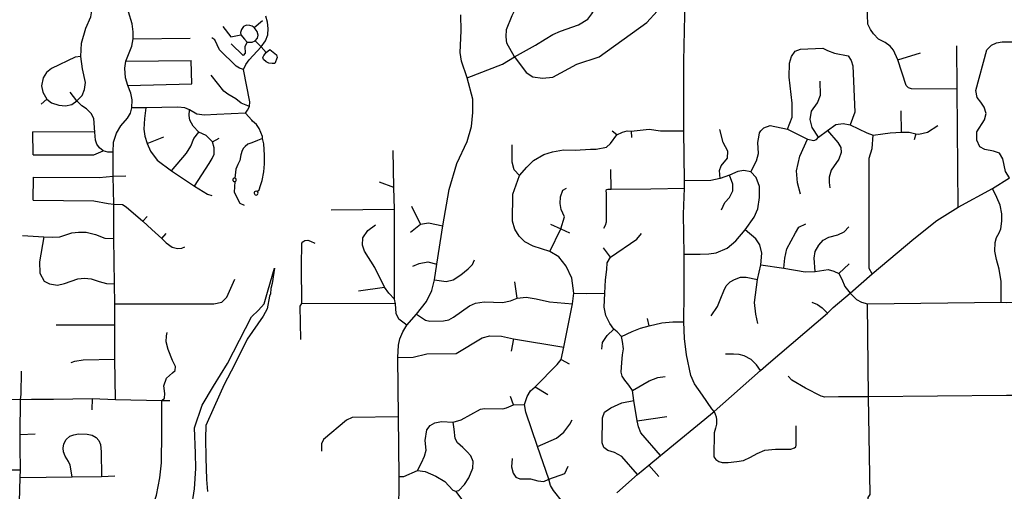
# Model space of a CAD drawing. Header units: millimetres. Extents: x 35 to 72953, y -43 to 70184.
# Tile 185 of 204: x 47997 to 52226, y 35598 to 37622. Entities that reach past the tile are written whole.
import ezdxf

# ---------------------------------------------------------------- set-up
doc = ezdxf.new("R2010")
doc.units = ezdxf.units.MM
for name, color, linetype in [('roads_2', 2, 'Continuous'), ('roads_3', 3, 'Continuous'), ('water', 7, 'Continuous')]:
    doc.layers.add(name, color=color, linetype=linetype)

msp = doc.modelspace()

# ---------------------------------------------------------------- linework, layer by layer
at = {"layer": 'roads_2'}
msp.add_lwpolyline([(49625.51, 35492.67), (49627.4, 35662.49), (49623.76, 35918.21), (49621.61, 36173.12), (49624.49, 36225.01), (49630.29, 36252.58), (49643.27, 36282.31), (49659.59, 36311.86), (49701.31, 36358.79), (49743.98, 36413.22), (49767.35, 36460.3), (49778.54, 36506.42), (49788.28, 36573.63), (49813.94, 36737.41), (49841.28, 36894.08), (49875.17, 37004.4), (49919.75, 37099.1), (49937.46, 37164.23), (49942.66, 37223.62), (49944.06, 37280.58), (49918.84, 37373.07), (49894.53, 37444.33), (49888.92, 37481.49), (49893.07, 37573.88), (49892.21, 37642.57)], dxfattribs=at)
at = {"layer": 'roads_3'}
for points in [[(50979.4, 35940.58), (50970.13, 35951.52), (50929.9, 36010.27), (50894.96, 36060.16), (50880.15, 36095.27), (50861.29, 36183.68), (50851.81, 36254.02), (50849.97, 36325.53), (50850.98, 36448.25), (50851.23, 36616.25), (50847.59, 36788.18), (50851.89, 36899.19), (50851.83, 36931.21), (50849.84, 37144.65), (50850.13, 37443.9), (50854.49, 37641.35), (50853.07, 37759.53), (50856.96, 37851.06), (50854.73, 37945.11), (50856.81, 38249.62), (50856.4, 38392.48), (50855.17, 38554.06), (50843.67, 38732.11), (50843.88, 38870.03)], [(52023.43, 37324.63), (51826.77, 37325.28), (51814.96, 37329.34), (51804.96, 37339.43), (51767.8, 37449.44), (51749.79, 37491.82), (51735.37, 37508), (51713.77, 37523.95), (51686.03, 37538.87), (51664.21, 37561.33), (51650.65, 37579.93), (51639.95, 37602.8), (51638.24, 37642.53), (51640.89, 38123.16), (51634.43, 38384.97), (51648.32, 38871.63)], [(50122.14, 37462.2), (50089.3, 37521.19), (50085.93, 37548.38), (50088.17, 37579.51), (50112.3, 37639.88), (50143.5, 37703.28), (50154.93, 37748.06), (50152.44, 37786.74), (50144.3, 37815.89), (50145.31, 37816.89), (50140.97, 37868.56), (50115.31, 37933.26), (50105.85, 38005.74), (50110.94, 38069.1), (50125.96, 38093.48), (50233.35, 38096.35)], [(48113.4, 37280.32), (48133.41, 37265.36), (48166.09, 37254.61), (48193.49, 37251.72), (48221.14, 37258.77), (48243.02, 37273.8), (48265.6, 37297.19), (48275.92, 37322.89), (48279.29, 37353.19), (48266.87, 37411.83), (48259.86, 37464.15), (48263.12, 37521.92), (48281.6, 37585.5), (48302.94, 37634.02), (48312.86, 37694.9), (48308.48, 37733.24), (48295.77, 37776.38), (48281.26, 37806.88), (48280.97, 37843.58), (48286.77, 37877.41), (48286.05, 37925.45), (48284.5, 37946.02)], [(49918.84, 37373.07), (50071.23, 37431.56), (50122.14, 37462.2), (50212.57, 37512.38), (50253.94, 37538.6), (50287.24, 37558.77), (50320.55, 37572.91), (50396.95, 37600.32), (50436.73, 37624.35), (50454.64, 37646.83), (50482.39, 37693.78), (50507.54, 37719.65), (50551.21, 37747.51), (50595.25, 37759.46), (50735.45, 37760.58), (50853.07, 37759.53)], [(50122.14, 37462.2), (50172.81, 37395.61), (50200.98, 37376.72), (50242.41, 37370.81), (50286.58, 37375.78), (50389.41, 37431.55), (50486.45, 37462.63), (50690.24, 37609.82), (50735.6, 37658.17), (50735.45, 37760.58)], [(48408.75, 35992.78), (48406.55, 36165.06), (48406.17, 36311.63), (48406.18, 36402.74), (48404.35, 36487.88), (48402.09, 36683.3), (48401.86, 36831.1), (48398.98, 36950.86), (48399.49, 37053.37), (48399.71, 37096.85), (48413.03, 37134.95), (48432.04, 37167.09), (48460.84, 37199.95), (48473.4, 37221.35), (48479.25, 37244.04), (48480.81, 37278.13), (48475.12, 37306.8), (48461.3, 37339.78), (48451.49, 37372.21), (48448.97, 37413.43), (48453.36, 37444.01), (48479.02, 37508.53), (48484.77, 37540.05), (48485.05, 37569.24), (48480.22, 37604.24), (48465.25, 37655.12)], [(48966.83, 37221.31), (48975.69, 37233.2), (48984.63, 37249.5), (48985.79, 37269.45), (48959.22, 37408.53), (48968.63, 37430.07), (48982.21, 37449.61), (49034.21, 37505.5), (49053.38, 37531.73), (49062.34, 37557.63), (49063.82, 37584), (49061.13, 37610.95), (49054.74, 37636.68)], [(48870.01, 37593.55), (48904.06, 37548.55), (48947.55, 37557.17)], [(49004.95, 37588.28), (48995.1, 37594.12), (48985.43, 37597.67), (48971.47, 37598.4), (48958.72, 37592.15), (48949.75, 37579.81), (48946.33, 37567.32), (48947.55, 37557.17)], [(49004.95, 37588.28), (49040.74, 37618.25)], [(48947.55, 37557.17), (48963.51, 37537.93), (48974.89, 37525.19), (48996.2, 37526.04), (49008.84, 37530.69), (49019.2, 37542.81), (49021.21, 37555.82), (49017.46, 37571.24), (49004.95, 37588.28)], [(48484.77, 37540.05), (48729.6, 37542.97)], [(48959.22, 37408.53), (48940.63, 37414.46), (48926.48, 37422.11), (48855.89, 37492.24), (48834.78, 37535.56), (48822.85, 37543.63)], [(48974.89, 37525.19), (48964.05, 37506.85), (48965.65, 37478.59), (48956.86, 37468.26), (48905.49, 37518.65)], [(49008.84, 37530.69), (49034.21, 37505.5), (49055.76, 37480.71)], [(52027.84, 36817.91), (52023.43, 37324.63), (52022.29, 37510.51)], [(52247.82, 36943.11), (52230.6, 36970.2), (52218.88, 37025.52), (52204.74, 37049.93), (52178.83, 37057.64), (52141.92, 37064.5), (52120.38, 37076.47), (52107.86, 37105.78), (52107.2, 37140.41), (52141.35, 37191.79), (52148.29, 37218.98), (52138.99, 37247.09), (52124.74, 37268.58), (52109.68, 37287.94), (52103.15, 37317.67), (52151.15, 37492.41), (52170.3, 37513.02), (52192.28, 37522.74), (52217.03, 37526.84), (52427.8, 37526.94)], [(48259.86, 37464.15), (48236.08, 37461.27), (48134.02, 37412.54), (48112.78, 37395.59), (48098.37, 37373.09), (48091.01, 37337.87), (48096.76, 37311.46), (48113.4, 37280.32)], [(49046.2, 37468.46), (49055.76, 37480.71), (49071.8, 37493.61), (49099.83, 37470.92), (49102.76, 37459.35), (49093.13, 37434.42), (49081.53, 37433.49), (49067.48, 37436.02), (49055.42, 37441.82), (49043.97, 37451.18), (49041.82, 37459.18), (49046.2, 37468.46)], [(51295.22, 37151.79), (51314.82, 37203.69), (51314.78, 37264.14), (51302.1, 37375.62), (51303.75, 37435), (51312.25, 37464.45), (51327.38, 37487.65), (51349.87, 37495.77), (51446.14, 37500.34), (51467.16, 37489.34), (51497, 37478), (51555.32, 37467.03), (51568.02, 37447.52), (51574.55, 37423.43), (51584.35, 37225.55), (51563.52, 37170.16)], [(51767.8, 37449.44), (51866.16, 37480.21)], [(48453.36, 37444.01), (48734.12, 37447.18)], [(48736.54, 37347.29), (48734.12, 37447.18)], [(48984.63, 37249.5), (48948.56, 37263.85), (48925.81, 37282.52), (48890.66, 37302.75), (48874.46, 37315.65), (48819.92, 37384.24)], [(48461.3, 37339.78), (48736.54, 37347.29)], [(51428.38, 37118.43), (51401.16, 37159.32), (51392.53, 37193.29), (51398.22, 37229.47), (51423.43, 37265.47), (51436.32, 37297.82), (51435.39, 37358.92)], [(48243.02, 37273.8), (48214.41, 37311.03)], [(48089.9, 37259.01), (48113.4, 37280.32)], [(48399.49, 37053.37), (48375.26, 37053.75), (48355.98, 37059.15), (48339.86, 37072.64), (48328.42, 37088.54), (48323.19, 37104.62), (48320.1, 37139.83), (48315.47, 37198.41), (48304.25, 37219.51), (48284.29, 37239.68), (48264.72, 37252.32), (48243.02, 37273.8)], [(48843.57, 37215.54), (48790.35, 37212.33), (48758.52, 37216.67), (48726.06, 37234.76), (48706.11, 37243.11), (48676.63, 37247.28), (48539.53, 37244.35), (48479.25, 37244.04)], [(48539.53, 37244.35), (48533.25, 37197.56), (48531.13, 37152.78), (48535.4, 37122.17), (48545.2, 37091.14), (48558.73, 37058.21), (48587.97, 37018.86), (48649.63, 36973.16), (48748.12, 36907.35)], [(48824.93, 37098.33), (48797.98, 37125.02), (48766.41, 37139.93), (48742.19, 37164.89), (48728.15, 37190.23), (48725.24, 37211.34), (48726.06, 37234.76)], [(48966.83, 37221.31), (48843.57, 37215.54)], [(49017.85, 36884.51), (49026.51, 36892.56), (49032.04, 36909.93), (49038.19, 36931.81), (49046.49, 36969.17), (49049.35, 37004.07), (49049.23, 37040.18), (49045.84, 37088.9), (49040.55, 37112.01), (49039.82, 37121.37), (49026.12, 37154.54), (49013.63, 37172.52), (48997.78, 37186.77), (48993.73, 37190.57), (48966.83, 37221.31)], [(51784.77, 37138.81), (51782.64, 37230.69)], [(51192.89, 37158.3), (51220.71, 37167.53), (51295.22, 37151.79)], [(51295.22, 37151.79), (51381.04, 37109.16), (51407.72, 37104.21), (51418.9, 37107.83), (51428.38, 37118.43), (51466.35, 37145.95), (51502.88, 37172.64), (51534.08, 37176.13), (51563.52, 37170.16)], [(51563.52, 37170.16), (51635.25, 37136.78), (51663.18, 37126.17), (51703.91, 37131.81), (51735.9, 37136.05), (51784.77, 37138.81), (51817.57, 37139.61), (51846.04, 37131.78), (51858.99, 37131.15), (51895.83, 37140.03), (51940.46, 37168.5)], [(48320.1, 37139.83), (48054.26, 37140.53)], [(48054.55, 37042.45), (48054.26, 37140.53)], [(48649.63, 36973.16), (48714, 37049.66), (48732.06, 37079.81), (48745.72, 37111.99), (48766.41, 37139.93)], [(50473.16, 37066.46), (50516.77, 37075.21), (50534.87, 37091.45), (50562.14, 37128.26), (50585.42, 37139.88), (50606.28, 37145.14), (50622.84, 37144.34), (50701.26, 37151.85), (50749.26, 37145.46), (50849.84, 37144.65)], [(50562.14, 37128.26), (50541.16, 37143.72)], [(50622.84, 37144.34), (50624.41, 37116.33)], [(51005.58, 36941.07), (51002.78, 36974.24), (51009.72, 36994.67), (51036.4, 37028.36), (51037.81, 37058.25), (51018.26, 37094.38), (51003.7, 37150.56)], [(51137.3, 36969.13), (51161.65, 37016.91), (51170.08, 37047.78), (51166.83, 37095.5), (51172.7, 37126.54), (51174.12, 37136.64), (51179.66, 37144.44), (51192.89, 37158.3)], [(51466.35, 37145.95), (51510.61, 37094.61), (51523.03, 37073.83), (51525.28, 37051.81), (51515.16, 37023.83), (51482.72, 36975.68), (51474.22, 36946.06), (51473.05, 36922.8), (51476.13, 36901.19)], [(51658.93, 36531.06), (51644.93, 36554.7), (51645.35, 37027.25), (51658.98, 37069.47), (51663.18, 37126.17)], [(51846.04, 37131.78), (51839.21, 37106.64)], [(48545.2, 37091.14), (48615.73, 37119.12)], [(48748.12, 36907.35), (48810.59, 37004.38), (48824.37, 37026.83), (48831.96, 37044.74), (48832.88, 37072.11), (48824.93, 37098.33), (48854.2, 37113.33)], [(49040.55, 37112.01), (49018.48, 37103.1), (48994.1, 37093.53), (48977.29, 37088.41), (48966.22, 37078.05), (48958.66, 37070.62), (48952.87, 37061.44), (48947.6, 37042.08), (48943.09, 37018.2), (48934.55, 37001.1), (48924.98, 36980.98), (48921.99, 36941.97)], [(50143.86, 36953.93), (50121.03, 36978.22), (50112.51, 37009.97), (50112.05, 37084.53)], [(51351.02, 36872.7), (51337.64, 36921.32), (51332.63, 36973.69), (51347.74, 37035.99), (51381.04, 37109.16)], [(48054.55, 37042.45), (48315.87, 37042.68), (48355.98, 37059.15)], [(49659.59, 36311.86), (49625.39, 36337.66), (49613.68, 36360.82), (49611.71, 36402.09), (49607.63, 36423.05), (49607.12, 36808.5), (49603.77, 36902.64), (49601.25, 37060.89)], [(50328.36, 35553.64), (50290.46, 35601.06), (50277.56, 35623.08), (50269.88, 35650.15), (50221.41, 35790.66), (50170.86, 35937.25), (50165.89, 35971.34), (50176.97, 36005.47), (50190.34, 36029.03), (50211.1, 36046.87), (50305.87, 36142.3), (50322.39, 36163.63), (50333.71, 36216.53), (50370.82, 36402.92), (50376.66, 36448.22), (50368.12, 36512.49), (50343.75, 36563.72), (50312.3, 36604.51), (50274.61, 36627.83), (50202.81, 36650.02), (50166.23, 36669.46), (50142.26, 36693.53), (50123.89, 36722.9), (50113.72, 36757.12), (50114.58, 36873.59), (50143.86, 36953.93), (50175.44, 36989.79), (50203.4, 37017.67), (50247.86, 37043.31), (50285.17, 37055.03), (50332.38, 37063.71), (50382.15, 37062.25), (50448.82, 37066.41), (50473.16, 37066.46)], [(50537.08, 36894.91), (50536.23, 36978.86)], [(50851.23, 36616.25), (50919.53, 36615.62), (50956.48, 36616.93), (50988.91, 36621.67), (51035.35, 36641.74), (51072.77, 36673.1), (51112.71, 36719.82), (51151.17, 36774.27), (51167.7, 36810.07), (51174.44, 36858.4), (51174.78, 36905.71), (51159.67, 36945.32), (51137.3, 36969.13)], [(51137.3, 36969.13), (51107.51, 36974.55), (51081.87, 36970.51), (51046.22, 36954.38), (51005.58, 36941.07), (50964.86, 36932.07), (50851.83, 36931.21)], [(48054.83, 36847.86), (48056.31, 36946.23)], [(48056.31, 36946.23), (48338.72, 36945.48), (48398.98, 36950.86)], [(48398.98, 36950.86), (48452.92, 36951.96)], [(48923.51, 36941.36), (48921.99, 36941.97), (48920.18, 36942.24), (48918.43, 36942.1), (48916.38, 36941.36), (48914.95, 36940.37), (48912.9, 36937.49), (48912.37, 36934.58), (48912.86, 36932.02), (48913.64, 36930.51), (48914.75, 36929.21), (48916.37, 36928.05), (48918.22, 36927.35), (48920.67, 36927.19), (48922.09, 36927.46), (48922.99, 36927.78), (48923.43, 36928), (48925.2, 36929.25), (48927.03, 36931.98), (48927.53, 36935.03), (48926.41, 36938.66), (48925.53, 36939.82), (48923.77, 36941.22), (48923.51, 36941.36)], [(48920.67, 36927.19), (48917.73, 36882.23), (48942.16, 36834.52), (48961.73, 36826.06)], [(49603.77, 36902.64), (49542.75, 36924.16)], [(50561.13, 35591.85), (50650.76, 35669.78), (50698.97, 35710.01), (50748.96, 35751.73), (50979.4, 35940.58), (51179.09, 36117.17), (51212.85, 36147.27), (51466.35, 36362.63), (51490.82, 36386.53), (51564.15, 36448.6), (51658.93, 36531.06), (51836.8, 36682.36), (51936.19, 36760.71), (52027.84, 36817.91), (52174.96, 36897.57), (52247.82, 36943.11)], [(51011.1, 36806.39), (51025.99, 36837.92), (51044.94, 36859.42), (51059.53, 36887.11), (51059.23, 36916.39), (51046.22, 36954.38)], [(48748.12, 36907.35), (48804.05, 36872.86), (48823.11, 36868.12)], [(49017.85, 36884.51), (49013.91, 36886.12), (49009.3, 36885.43), (49006.16, 36882.94), (49004.72, 36880.05), (49004.45, 36877.2), (49005.25, 36874.24), (49006.69, 36872.14), (49009.31, 36870.27), (49013.32, 36869.53), (49016.07, 36870.16), (49019.08, 36872.33), (49020.66, 36874.96), (49021.17, 36877.36), (49020.31, 36881.57), (49017.85, 36884.51)], [(50274.61, 36627.83), (50321.16, 36724.54), (50336.8, 36775.79), (50322.41, 36807.92), (50318.65, 36833.85), (50319.92, 36862.16), (50330.54, 36890.84), (50346.08, 36899.24)], [(50505.33, 36727.5), (50513.39, 36740.83), (50516.9, 36754.4), (50517.04, 36812.95), (50516.91, 36879.04), (50516.46, 36885.85), (50517.26, 36892.76), (50523.61, 36894.43), (50537.08, 36894.91)], [(50537.08, 36894.91), (50707.62, 36896.57), (50851.89, 36899.19)], [(52211.67, 36409.45), (52212.06, 36499.02), (52203.66, 36552.1), (52192.17, 36592.29), (52184.43, 36628.82), (52186.54, 36666.01), (52192.72, 36687.53), (52203.31, 36707.24), (52211.4, 36724.38), (52215.74, 36757.13), (52215.4, 36789.09), (52208.08, 36825.68), (52194.02, 36858.64), (52174.96, 36897.57)], [(48054.83, 36847.86), (48315.76, 36844.48), (48376.88, 36832.62), (48401.86, 36831.1), (48438.51, 36829.33), (48454.95, 36819.18), (48526.92, 36757.59), (48564.46, 36721.51), (48607.42, 36683.47), (48626.28, 36663.88), (48652.45, 36645.27), (48675.47, 36640.15), (48694.11, 36642.1), (48707.15, 36647.88)], [(49335.35, 36805.66), (49607.12, 36808.5)], [(49718.95, 36744.28), (49682.07, 36821.13)], [(48526.92, 36757.59), (48544.59, 36777.55)], [(49676.28, 36710.79), (49718.95, 36744.28), (49753.35, 36750.55), (49813.94, 36737.41)], [(50277.55, 36745.02), (50321.16, 36724.54), (50358.25, 36706.96)], [(51279.09, 36555.64), (51282.69, 36599.37), (51291.65, 36638.6), (51329.49, 36707.33), (51343.36, 36731.94), (51373.63, 36746.08)], [(48009.93, 36695.32), (48101.62, 36690.42), (48137.72, 36688.8), (48169.22, 36690.29), (48221.84, 36707.09), (48249.98, 36710.99), (48282.6, 36710.79), (48323.08, 36699.85), (48362.96, 36684.23), (48402.09, 36683.3)], [(48607.42, 36683.47), (48626.53, 36704.6)], [(49607.63, 36423.05), (49582.63, 36448.75), (49563.33, 36474.53), (49522.68, 36558.74), (49477.52, 36628.82), (49468.93, 36654.3), (49471.56, 36686.38), (49491.78, 36717.65), (49525.64, 36741.07)], [(50748.96, 35751.73), (50664.83, 35849.61), (50654.19, 35874.93), (50649.22, 35901.15), (50635.18, 35988.2), (50628.41, 36030.6), (50612.87, 36054.22), (50595.7, 36075.14), (50584.95, 36091.83), (50580.63, 36109.94), (50582.69, 36151.16), (50586.56, 36184.22), (50590.08, 36209.1), (50586.8, 36241.08), (50581.93, 36262.45), (50562.77, 36282.56), (50548.3, 36294.33), (50531.88, 36318.43), (50513.93, 36352.71), (50507.93, 36389.15), (50509.67, 36448.15), (50512.44, 36506.27), (50518.39, 36550.43), (50519.93, 36578.89), (50534.98, 36603.7), (50647.39, 36680.92), (50667.78, 36704.53)], [(51167.16, 36318.4), (51158.08, 36358.29), (51152.27, 36409.09), (51165.14, 36506.52), (51179.49, 36569.93), (51184.04, 36620.64), (51175.96, 36655.52), (51158.48, 36681.32), (51112.71, 36719.82)], [(51413.55, 36540.88), (51409.83, 36598.65), (51414.01, 36626.81), (51428.88, 36654.11), (51447.43, 36676.1), (51471.88, 36689.22), (51510.5, 36699.07), (51538.49, 36712.11), (51558.68, 36733.39)], [(48101.62, 36690.42), (48081.92, 36582.9), (48083.67, 36534.84), (48102.17, 36500.33), (48125.13, 36488.41), (48159.64, 36483.46), (48190.32, 36489.52), (48247.7, 36509.63), (48275.1, 36512.24), (48304.25, 36509.8), (48338.17, 36498.27), (48370.41, 36490.71), (48404.35, 36487.88)], [(49204.26, 36249.81), (49201.27, 36392.31), (49209.01, 36404.56), (49207.7, 36566.52), (49209.63, 36663), (49213.72, 36669.4), (49222.3, 36673.93), (49234.82, 36675.92), (49246.19, 36672.17), (49265.15, 36663.65)], [(50534.98, 36603.7), (50504.85, 36642.43)], [(49685.32, 36565.07), (49712.73, 36576.09), (49750.81, 36582.84), (49788.28, 36573.63)], [(49778.54, 36506.42), (49828.21, 36499.07), (49858.45, 36506.45), (49891.6, 36527.05), (49923.16, 36552.35), (49942.52, 36571.68), (49950.62, 36592.16)], [(51179.49, 36569.93), (51279.09, 36555.64), (51370.71, 36540.55), (51413.55, 36540.88), (51468.8, 36550.37), (51494.08, 36543.34), (51514.56, 36532.56), (51528.5, 36508.97), (51540.31, 36477.21), (51564.15, 36448.6)], [(51514.56, 36532.56), (51559.08, 36574.01)], [(48406.18, 36402.74), (48831.41, 36402.8), (48865.67, 36409.37), (48887.1, 36430.74), (48921.05, 36509.09)], [(50133.23, 36427.1), (50123.14, 36496.44)], [(50967.36, 36351.52), (50994.55, 36391.14), (51008.61, 36427.61), (51021.43, 36459.03), (51031.74, 36479.66), (51049.13, 36497.79), (51067.47, 36507.78), (51093.52, 36516.97), (51117.76, 36517.02), (51165.14, 36506.52)], [(49452.7, 36457.99), (49563.33, 36474.53)], [(51564.15, 36448.6), (51591.49, 36420.96), (51612.19, 36409.83), (51637.91, 36402.1), (52211.67, 36409.45), (52233.63, 36408.24), (52428.92, 36412.07), (52621.64, 36417.72), (52968.8, 36424.36), (53246.82, 36430.3), (53644.39, 36441.34), (53842.04, 36442.61), (53912.13, 36445.79), (54055.11, 36452.15), (54285.77, 36455.14), (54650.82, 36449.86), (54722.3, 36447.24), (54850.65, 36447.38)], [(49701.31, 36358.79), (49740, 36333.25), (49759.26, 36328.58), (49816.88, 36329.15), (49839.85, 36334.44), (49859.67, 36345.56), (49928.66, 36393.76), (49955.06, 36405.88), (49992.11, 36410.87), (50032.47, 36410.27), (50070.69, 36408.98), (50105.54, 36416.06), (50133.23, 36427.1), (50172.25, 36430.76), (50215.91, 36423.86), (50272.81, 36411.83), (50370.82, 36402.92)], [(50376.66, 36448.22), (50430.54, 36447.61), (50509.67, 36448.15)], [(50430.54, 36447.61)], [(51399.27, 36410.16), (51423.67, 36399.25), (51443.18, 36385.58), (51466.35, 36362.63)], [(49611.71, 36402.09), (49209.01, 36404.56)], [(51639.86, 35332.38), (51640.63, 35572.17), (51649.05, 35585.09), (51641.94, 36003.47), (51637.91, 36402.1)], [(50581.93, 36262.45), (50627.1, 36283.6), (50663.5, 36298.6), (50700.01, 36308.2), (50755.69, 36321.3), (50801.67, 36325.79), (50849.97, 36325.53)], [(50700.01, 36308.2), (50693.17, 36340.19)], [(48406.17, 36311.63), (48154.43, 36311.53)], [(48607.61, 35987.26), (48619.58, 35997.59), (48620.81, 36017.72), (48616.65, 36051.4), (48628.02, 36083.4), (48652.98, 36106.55), (48664.38, 36116.51), (48666.13, 36133.93), (48653.59, 36159.13), (48634.59, 36206.37), (48626.09, 36239.82), (48627.74, 36265.33), (48630.26, 36279.67)], [(50497.39, 36207.63), (50499.63, 36236.4), (50520.19, 36266.9), (50548.3, 36294.33)], [(49621.61, 36173.12), (49686.87, 36174.19), (49746.14, 36188.2), (49872.15, 36190.18), (49983.48, 36256.95), (50015.67, 36266.03), (50066.17, 36264.52), (50118.3, 36252.96), (50333.71, 36216.53)], [(50118.3, 36252.96), (50108.19, 36200.1)], [(48218.25, 36150.58), (48234.49, 36156.12), (48270.36, 36162.56), (48406.55, 36165.06)], [(50322.39, 36163.63), (50357.14, 36145.22)], [(51179.09, 36117.17), (51162.25, 36141.31), (51139.36, 36163.65), (51108.98, 36180.12), (51087.19, 36184.69), (51062.73, 36186.06), (51028.81, 36186.27)], [(47999.39, 35181.07), (47995.86, 35208.85), (47995, 35321.1), (47995.07, 35437.05), (47997.51, 35486.8), (47996.9, 35553.69), (47999.62, 35657.41), (48000.16, 35690.24), (47999.79, 35787.02), (47999.7, 35842.16), (48001.46, 35991.83), (48004.44, 36013.32), (48004.94, 36114.19)], [(50628.41, 36030.6), (50700.62, 36071.92), (50737.7, 36086.63), (50769.24, 36091.61)], [(52436.25, 36009.28), (52235.76, 36009.11), (51641.94, 36003.47), (51513.63, 36003.01), (51455.43, 36001.89), (51439.31, 36006.49), (51372.13, 36040.95), (51313.38, 36075.14), (51298.1, 36092.34)], [(50211.1, 36046.87), (50265.13, 36013.91)], [(47593.39, 35988.26), (47603.8, 35987.97), (47897.9, 35992.07), (47959.78, 35992.99), (48001.46, 35991.83), (48048.48, 35993.32), (48143.14, 35993.42), (48308.11, 35996.04), (48408.75, 35992.78), (48607.61, 35987.26)], [(48305.06, 35297.04), (48303.47, 35315.75), (48328.2, 35366.08), (48359.64, 35358.85), (48404.34, 35354.15), (48430.03, 35356.72), (48448.01, 35360.76), (48483.58, 35380.42), (48497.2, 35389.68), (48513.33, 35402.56), (48538.01, 35444.02), (48551.55, 35474.89), (48569.68, 35532.93), (48584.48, 35582.31), (48599.25, 35656.1), (48606.21, 35720.55), (48608, 35850.86), (48607.61, 35987.26)], [(48308.11, 35996.04), (48306.49, 35948.09)], [(48607.61, 35987.26), (48641.97, 35988.14)], [(50118.53, 35969.97), (50105.81, 36005.51)], [(50650.76, 35669.78), (50583.74, 35747.59), (50552.13, 35765.35), (50523.82, 35774.02), (50505.95, 35786.71), (50499.13, 35806.27), (50499.73, 35914.01), (50508.47, 35938.38), (50536.53, 35957.01), (50583.79, 35978.25), (50635.18, 35988.2)], [(49627.4, 35662.49), (49647.08, 35661.49), (49705.31, 35687.97), (49723.25, 35720.18), (49735.71, 35748.52), (49742.25, 35774.38), (49738.03, 35816.65), (49746.21, 35862.6), (49760.45, 35880.63), (49780.66, 35892.35), (49809.02, 35897.73), (49859.32, 35895.52), (49893.69, 35905.2), (49976.58, 35950.11), (49992.79, 35953.18), (50072.5, 35952.5), (50087.89, 35956.61), (50118.53, 35969.97), (50165.89, 35971.34)], [(49623.76, 35918.21), (49424.63, 35915.64), (49400.72, 35903.4), (49302.22, 35820.03), (49293.23, 35802.69), (49293.52, 35770.29)], [(50221.41, 35790.66), (50302.5, 35826.31), (50334.61, 35852.66), (50360.46, 35886.99), (50369.55, 35905.23)], [(50649.22, 35901.15), (50776.93, 35919.44)], [(50979.4, 35940.58), (50988.61, 35918.19), (50990.06, 35905.4), (50989.57, 35886.74), (50985.14, 35868.79), (50979.64, 35849.77), (50979.15, 35824.54), (50977.65, 35773.72), (50978.77, 35746.53), (50986.68, 35735.43), (50999.97, 35726.23), (51014.7, 35721.62), (51040.4, 35721.67), (51076.64, 35725.83), (51105.02, 35729.79), (51136.23, 35745.31), (51164.77, 35760.65), (51197.95, 35774.4), (51242.57, 35779.64), (51308.55, 35779.17), (51325.31, 35784.5), (51330.93, 35789.41), (51332.43, 35796.61), (51331.27, 35879.67)], [(49868.38, 35599.39), (49883.69, 35602.13), (49907.64, 35627.14), (49926.38, 35656.64), (49943.53, 35697.29), (49944.53, 35725.88), (49934.15, 35751.03), (49919.22, 35768.15), (49899.79, 35785.86), (49877.16, 35806.5), (49866.95, 35825.37), (49863.31, 35864.92), (49859.32, 35895.52)], [(47999.7, 35842.16), (48063.9, 35844.18)], [(48222.84, 35659.82), (48213.77, 35710.45), (48207.53, 35726.66), (48193.04, 35749.01), (48185.51, 35766.95), (48184.23, 35784), (48187.59, 35801.96), (48197.2, 35821.16), (48213.42, 35834.33), (48229.48, 35840.22), (48250.31, 35845.29), (48286.78, 35843.53), (48308.75, 35839.65), (48326.08, 35829.37), (48337, 35815.89), (48345.06, 35799.38), (48347.01, 35767.02), (48348.12, 35661.45)], [(50111.75, 35738.74), (50109.92, 35702.76), (50115.98, 35675.62), (50127.76, 35658.4), (50145.46, 35651.28), (50191.46, 35651.58), (50222.29, 35643.12), (50247.96, 35640.53), (50269.88, 35650.15), (50338.16, 35674.29), (50352.6, 35705.51)], [(47601.65, 35667.44), (47779.11, 35672.35), (47879.82, 35689.72), (48000.16, 35690.24)], [(49705.31, 35687.97), (49738.43, 35683.21), (49784.4, 35663.23), (49823.79, 35640.25), (49858.1, 35603.08), (49868.38, 35599.39), (49909.58, 35545.38), (49955.42, 35526.81), (50014.24, 35493.21), (50058.69, 35471.85), (50073.14, 35446.86), (50082.09, 35441.37), (50113.28, 35445.7), (50187.35, 35395.72), (50193.76, 35348.73), (50237.47, 35313.54)], [(50698.97, 35710.01), (50741.49, 35661.59)], [(47999.62, 35657.41), (48222.84, 35659.82), (48348.12, 35661.45), (48405.88, 35664.4)]]:
    msp.add_lwpolyline(points, dxfattribs=at)
at = {"layer": 'water'}
msp.add_lwpolyline([(48734.5, 35525.95), (48748.67, 35608.66), (48753.72, 35695.97), (48752.3, 35761.81), (48748.21, 35870.53), (48780.57, 35968.59), (48829.86, 36049.84), (48889.54, 36146.42), (48993.27, 36347.21), (49023.19, 36375.15), (49046.65, 36402.45), (49064.55, 36463.46), (49091.51, 36555.18), (49081.92, 36489.57), (49075.23, 36469.23), (49074.57, 36446.04), (49069.87, 36436.17), (49059.56, 36381.01), (49042.7, 36350.36), (48973.92, 36250.7), (48919.48, 36140.35), (48875.38, 36056.05), (48832.62, 35961.03), (48796.33, 35881.33), (48795.13, 35824.67), (48796.57, 35741.98), (48799.35, 35648.57), (48803.33, 35598.04)], dxfattribs=at)

doc.saveas('drawing.dxf')
